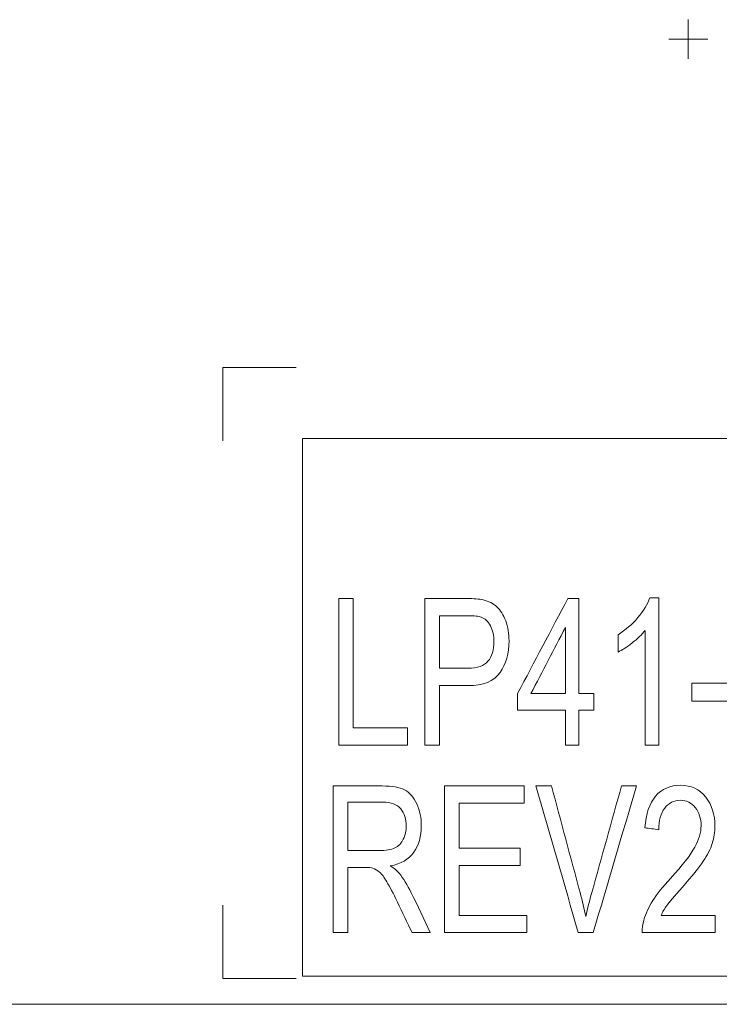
# Model space of a CAD drawing. Header units: inches. Extents: x -35 to 647, y 178 to 608.
# Tile 63 of 234: x 57 to 64, y 551 to 561. Entities that reach past the tile are written whole.
import ezdxf

# ---------------------------------------------------------------- set-up
doc = ezdxf.new("R2010")
doc.units = ezdxf.units.IN
doc.header["$MEASUREMENT"] = 0
doc.layers.add('1', color=7, linetype='Continuous')

# ---------------------------------------------------------------- blocks, each defined once
blk = doc.blocks.new('block 726')
at = {"layer": '1', "color": 155, "lineweight": 18, "true_color": 0x4c7299}
blk.add_lwpolyline([(97.988, 556.823), (59.988, 556.823)], dxfattribs=at)
blk = doc.blocks.new('block 728')
at = {"layer": '1', "color": 155, "lineweight": 18, "true_color": 0x4c7299}
blk.add_lwpolyline([(59.988, 551.323), (97.988, 551.323)], dxfattribs=at)
blk = doc.blocks.new('block 729')
at = {"layer": '1', "color": 155, "lineweight": 18, "true_color": 0x4c7299}
blk.add_lwpolyline([(59.988, 556.823), (59.988, 551.323)], dxfattribs=at)
blk = doc.blocks.new('block 1571')
at = {"layer": '1', "color": 18, "lineweight": 13, "true_color": 0x4c0000}
blk.add_lwpolyline([(155.726, 551.036), (24.162, 551.036)], dxfattribs=at)
blk = doc.blocks.new('block 1611')
at = {"layer": '1', "color": 18, "lineweight": 13, "true_color": 0x4c0000}
blk.add_lwpolyline([(155.726, 551.036), (24.162, 551.036)], dxfattribs=at)
blk = doc.blocks.new('block 1758')
at = {"layer": '1', "color": 18, "lineweight": 13, "true_color": 0x4c0000}
blk.add_lwpolyline([(63.735, 560.906), (64.135, 560.906)], dxfattribs=at)
blk = doc.blocks.new('block 1759')
at = {"layer": '1', "color": 18, "lineweight": 13, "true_color": 0x4c0000}
blk.add_lwpolyline([(63.934, 560.707), (63.934, 561.107)], dxfattribs=at)
blk = doc.blocks.new('block 1783')
at = {"layer": '1', "color": 18, "lineweight": 13, "true_color": 0x4c0000}
blk.add_lwpolyline([(63.735, 560.906), (64.135, 560.906)], dxfattribs=at)
blk = doc.blocks.new('block 1811')
at = {"layer": '1', "color": 18, "lineweight": 13, "true_color": 0x4c0000}
blk.add_lwpolyline([(63.934, 560.707), (63.934, 561.107)], dxfattribs=at)
blk = doc.blocks.new('block 5738')
at = {"layer": '1', "color": 155, "lineweight": 18, "true_color": 0x4c7299}
blk.add_lwpolyline([(155.726, 551.036), (24.162, 551.036)], dxfattribs=at)
blk = doc.blocks.new('block 5766')
at = {"layer": '1', "color": 18, "lineweight": 13, "true_color": 0x4c0000}
blk.add_lwpolyline([(160.226, 551.082), (159.368, 553.254), (157.057, 553.54), (155.731, 551.628), (155.148, 551.036), (153.979, 551.036), (151.642, 551.036), (76.832, 551.036), (39.428, 551.036), (30.076, 551.036), (25.401, 551.036), (24.232, 551.036), (24.063, 552.146), (22.325, 553.698), (20.143, 552.878), (19.2, 551.036), (14.524, 551.036), (13.355, 551.036), (12.815, 551.675), (11.449, 553.559), (9.145, 553.225), (8.323, 551.036)], dxfattribs=at)
blk = doc.blocks.new('block 5769')
at = {"layer": '1', "color": 18, "lineweight": 13, "true_color": 0x4c0000}
blk.add_lwpolyline([(160.226, 551.082), (159.368, 553.254), (157.057, 553.54), (155.731, 551.628), (155.148, 551.036), (153.979, 551.036), (151.642, 551.036), (76.832, 551.036), (39.428, 551.036), (30.076, 551.036), (25.401, 551.036), (24.232, 551.036), (24.063, 552.146), (22.325, 553.698), (20.143, 552.878), (19.2, 551.036), (14.524, 551.036), (13.355, 551.036), (12.815, 551.675), (11.449, 553.559), (9.145, 553.225), (8.323, 551.036)], dxfattribs=at)
blk = doc.blocks.new('block 6136')
at = {"layer": '1', "color": 18, "lineweight": 13, "true_color": 0x4c0000}
blk.add_open_spline([(59.924, 557.549), (59.674, 557.549), (59.424, 557.549), (59.174, 557.549), (59.174, 557.299), (59.174, 557.049), (59.174, 556.799)], degree=3, knots=[0, 0, 0, 0, 1, 1, 1, 2, 2, 2, 2], dxfattribs=at)
blk = doc.blocks.new('block 6137')
at = {"layer": '1', "color": 18, "lineweight": 13, "true_color": 0x4c0000}
blk.add_open_spline([(59.174, 552.049), (59.174, 551.799), (59.174, 551.549), (59.174, 551.299), (59.424, 551.299), (59.674, 551.299), (59.924, 551.299)], degree=3, knots=[0, 0, 0, 0, 1, 1, 1, 2, 2, 2, 2], dxfattribs=at)
blk = doc.blocks.new('block 6168')
at = {"layer": '1', "color": 18, "lineweight": 13, "true_color": 0x4c0000}
blk.add_open_spline([(62.282, 551.769), (62.002, 551.769), (61.721, 551.769), (61.441, 551.769), (61.441, 552.269), (61.441, 552.769), (61.441, 553.269), (61.713, 553.269), (61.984, 553.269), (62.256, 553.269), (62.256, 553.21), (62.256, 553.152), (62.256, 553.093), (62.034, 553.093), (61.812, 553.093), (61.59, 553.093), (61.59, 552.939), (61.59, 552.786), (61.59, 552.633), (61.798, 552.633), (62.006, 552.633), (62.214, 552.633), (62.214, 552.574), (62.214, 552.516), (62.214, 552.457), (62.006, 552.457), (61.798, 552.457), (61.59, 552.457), (61.59, 552.287), (61.59, 552.117), (61.59, 551.946), (61.821, 551.946), (62.052, 551.946), (62.282, 551.946), (62.282, 551.887), (62.282, 551.828), (62.282, 551.769)], degree=3, knots=[0, 0, 0, 0, 1, 1, 1, 2, 2, 2, 3, 3, 3, 4, 4, 4, 5, 5, 5, 6, 6, 6, 7, 7, 7, 8, 8, 8, 9, 9, 9, 10, 10, 10, 11, 11, 11, 12, 12, 12, 12], dxfattribs=at)
blk = doc.blocks.new('block 6172')
at = {"layer": '1', "color": 18, "lineweight": 13, "true_color": 0x4c0000}
blk.add_open_spline([(61.39, 555.01), (61.39, 554.831), (61.39, 554.652), (61.39, 554.473), (61.487, 554.473), (61.584, 554.473), (61.681, 554.473), (61.777, 554.473), (61.846, 554.497), (61.886, 554.545), (61.927, 554.593), (61.947, 554.66), (61.947, 554.746), (61.947, 554.809), (61.935, 554.863), (61.911, 554.908), (61.887, 554.952), (61.856, 554.982), (61.817, 554.996), (61.792, 555.005), (61.746, 555.01), (61.678, 555.01), (61.582, 555.01), (61.486, 555.01), (61.39, 555.01)], degree=3, knots=[0, 0, 0, 0, 1, 1, 1, 2, 2, 2, 3, 3, 3, 4, 4, 4, 5, 5, 5, 6, 6, 6, 7, 7, 7, 8, 8, 8, 8], dxfattribs=at)
blk = doc.blocks.new('block 6173')
at = {"layer": '1', "color": 18, "lineweight": 13, "true_color": 0x4c0000}
blk.add_open_spline([(59.174, 552.049), (59.174, 551.799), (59.174, 551.549), (59.174, 551.299), (59.424, 551.299), (59.674, 551.299), (59.924, 551.299)], degree=3, knots=[0, 0, 0, 0, 1, 1, 1, 2, 2, 2, 2], dxfattribs=at)
blk = doc.blocks.new('block 6181')
at = {"layer": '1', "color": 18, "lineweight": 13, "true_color": 0x4c0000}
blk.add_open_spline([(62.816, 553.687), (62.77, 553.687), (62.724, 553.687), (62.678, 553.687), (62.678, 553.806), (62.678, 553.926), (62.678, 554.046), (62.515, 554.046), (62.352, 554.046), (62.189, 554.046), (62.189, 554.102), (62.189, 554.158), (62.189, 554.215), (62.36, 554.539), (62.532, 554.863), (62.703, 555.187), (62.741, 555.187), (62.779, 555.187), (62.816, 555.187), (62.816, 554.863), (62.816, 554.539), (62.816, 554.215), (62.867, 554.215), (62.918, 554.215), (62.969, 554.215), (62.969, 554.158), (62.969, 554.102), (62.969, 554.046), (62.918, 554.046), (62.867, 554.046), (62.816, 554.046), (62.816, 553.926), (62.816, 553.806), (62.816, 553.687)], degree=3, knots=[0, 0, 0, 0, 1, 1, 1, 2, 2, 2, 3, 3, 3, 4, 4, 4, 5, 5, 5, 6, 6, 6, 7, 7, 7, 8, 8, 8, 9, 9, 9, 10, 10, 10, 11, 11, 11, 11], dxfattribs=at)
blk = doc.blocks.new('block 6182')
at = {"layer": '1', "color": 18, "lineweight": 13, "true_color": 0x4c0000}
blk.add_open_spline([(61.063, 553.687), (60.828, 553.687), (60.594, 553.687), (60.359, 553.687), (60.359, 554.187), (60.359, 554.687), (60.359, 555.187), (60.408, 555.187), (60.458, 555.187), (60.508, 555.187), (60.508, 554.746), (60.508, 554.304), (60.508, 553.863), (60.693, 553.863), (60.878, 553.863), (61.063, 553.863), (61.063, 553.804), (61.063, 553.746), (61.063, 553.687)], degree=3, knots=[0, 0, 0, 0, 1, 1, 1, 2, 2, 2, 3, 3, 3, 4, 4, 4, 5, 5, 5, 6, 6, 6, 6], dxfattribs=at)
blk = doc.blocks.new('block 6187')
at = {"layer": '1', "color": 18, "lineweight": 13, "true_color": 0x4c0000}
blk.add_open_spline([(64.396, 554.137), (64.254, 554.137), (64.112, 554.137), (63.97, 554.137), (63.97, 554.198), (63.97, 554.26), (63.97, 554.322), (64.112, 554.322), (64.254, 554.322), (64.396, 554.322), (64.396, 554.26), (64.396, 554.198), (64.396, 554.137)], degree=3, knots=[0, 0, 0, 0, 1, 1, 1, 2, 2, 2, 3, 3, 3, 4, 4, 4, 4], dxfattribs=at)
blk = doc.blocks.new('block 6190')
at = {"layer": '1', "color": 18, "lineweight": 13, "true_color": 0x4c0000}
blk.add_open_spline([(62.325, 554.215), (62.443, 554.215), (62.56, 554.215), (62.678, 554.215), (62.678, 554.44), (62.678, 554.665), (62.678, 554.891), (62.56, 554.665), (62.443, 554.44), (62.325, 554.215)], degree=3, knots=[0, 0, 0, 0, 1, 1, 1, 2, 2, 2, 3, 3, 3, 3], dxfattribs=at)
blk = doc.blocks.new('block 6200')
at = {"layer": '1', "color": 18, "lineweight": 13, "true_color": 0x4c0000}
blk.add_open_spline([(60.452, 551.769), (60.403, 551.769), (60.353, 551.769), (60.303, 551.769), (60.303, 552.269), (60.303, 552.769), (60.303, 553.269), (60.47, 553.269), (60.636, 553.269), (60.803, 553.269), (60.903, 553.269), (60.98, 553.256), (61.032, 553.229), (61.085, 553.202), (61.126, 553.154), (61.157, 553.086), (61.189, 553.018), (61.204, 552.943), (61.204, 552.86), (61.204, 552.754), (61.178, 552.664), (61.127, 552.591), (61.075, 552.518), (60.995, 552.472), (60.887, 552.452), (60.926, 552.427), (60.956, 552.402), (60.977, 552.377), (61.02, 552.324), (61.061, 552.258), (61.1, 552.178), (61.167, 552.042), (61.231, 551.906), (61.296, 551.769), (61.234, 551.769), (61.171, 551.769), (61.109, 551.769), (61.059, 551.873), (61.01, 551.977), (60.96, 552.081), (60.917, 552.172), (60.88, 552.24), (60.852, 552.288), (60.824, 552.336), (60.799, 552.369), (60.777, 552.388), (60.754, 552.408), (60.732, 552.421), (60.709, 552.428), (60.691, 552.433), (60.664, 552.436), (60.625, 552.436), (60.568, 552.436), (60.51, 552.436), (60.452, 552.436), (60.452, 552.214), (60.452, 551.991), (60.452, 551.769)], degree=3, knots=[0, 0, 0, 0, 1, 1, 1, 2, 2, 2, 3, 3, 3, 4, 4, 4, 5, 5, 5, 6, 6, 6, 7, 7, 7, 8, 8, 8, 9, 9, 9, 10, 10, 10, 11, 11, 11, 12, 12, 12, 13, 13, 13, 14, 14, 14, 15, 15, 15, 16, 16, 16, 17, 17, 17, 18, 18, 18, 19, 19, 19, 19], dxfattribs=at)
blk = doc.blocks.new('block 6202')
at = {"layer": '1', "color": 18, "lineweight": 13, "true_color": 0x4c0000}
blk.add_open_spline([(63.657, 551.946), (63.841, 551.946), (64.025, 551.946), (64.209, 551.946), (64.209, 551.887), (64.209, 551.828), (64.209, 551.769), (63.961, 551.769), (63.713, 551.769), (63.464, 551.769), (63.463, 551.814), (63.469, 551.857), (63.48, 551.897), (63.5, 551.965), (63.53, 552.031), (63.572, 552.097), (63.613, 552.162), (63.674, 552.238), (63.753, 552.324), (63.875, 552.458), (63.958, 552.564), (64.001, 552.642), (64.045, 552.72), (64.066, 552.794), (64.066, 552.863), (64.066, 552.936), (64.046, 552.998), (64.007, 553.048), (63.968, 553.098), (63.916, 553.123), (63.854, 553.123), (63.787, 553.123), (63.734, 553.096), (63.694, 553.043), (63.653, 552.99), (63.633, 552.916), (63.633, 552.822), (63.585, 552.829), (63.538, 552.835), (63.491, 552.842), (63.5, 552.983), (63.537, 553.091), (63.6, 553.165), (63.664, 553.239), (63.749, 553.276), (63.856, 553.276), (63.965, 553.276), (64.05, 553.236), (64.113, 553.156), (64.176, 553.076), (64.208, 552.977), (64.208, 552.859), (64.208, 552.799), (64.199, 552.74), (64.18, 552.682), (64.162, 552.624), (64.131, 552.563), (64.088, 552.499), (64.045, 552.435), (63.974, 552.347), (63.875, 552.235), (63.792, 552.142), (63.739, 552.079), (63.715, 552.046), (63.692, 552.013), (63.672, 551.98), (63.657, 551.946)], degree=3, knots=[0, 0, 0, 0, 1, 1, 1, 2, 2, 2, 3, 3, 3, 4, 4, 4, 5, 5, 5, 6, 6, 6, 7, 7, 7, 8, 8, 8, 9, 9, 9, 10, 10, 10, 11, 11, 11, 12, 12, 12, 13, 13, 13, 14, 14, 14, 15, 15, 15, 16, 16, 16, 17, 17, 17, 18, 18, 18, 19, 19, 19, 20, 20, 20, 21, 21, 21, 22, 22, 22, 22], dxfattribs=at)
blk = doc.blocks.new('block 6203')
at = {"layer": '1', "color": 18, "lineweight": 13, "true_color": 0x4c0000}
blk.add_open_spline([(62.963, 551.769), (62.912, 551.769), (62.861, 551.769), (62.81, 551.769), (62.665, 552.269), (62.519, 552.769), (62.374, 553.269), (62.427, 553.269), (62.481, 553.269), (62.535, 553.269), (62.633, 552.906), (62.73, 552.543), (62.828, 552.18), (62.851, 552.092), (62.871, 552.01), (62.887, 551.934), (62.905, 552.016), (62.925, 552.098), (62.948, 552.18), (63.05, 552.543), (63.151, 552.906), (63.252, 553.269), (63.303, 553.269), (63.354, 553.269), (63.405, 553.269), (63.258, 552.769), (63.11, 552.269), (62.963, 551.769)], degree=3, knots=[0, 0, 0, 0, 1, 1, 1, 2, 2, 2, 3, 3, 3, 4, 4, 4, 5, 5, 5, 6, 6, 6, 7, 7, 7, 8, 8, 8, 9, 9, 9, 9], dxfattribs=at)
blk = doc.blocks.new('block 6205')
at = {"layer": '1', "color": 18, "lineweight": 13, "true_color": 0x4c0000}
blk.add_open_spline([(60.452, 553.104), (60.452, 552.938), (60.452, 552.773), (60.452, 552.608), (60.559, 552.608), (60.666, 552.608), (60.773, 552.608), (60.841, 552.608), (60.894, 552.617), (60.933, 552.636), (60.971, 552.654), (61.001, 552.684), (61.02, 552.726), (61.041, 552.767), (61.05, 552.812), (61.05, 552.86), (61.05, 552.931), (61.031, 552.989), (60.993, 553.035), (60.954, 553.081), (60.893, 553.104), (60.809, 553.104), (60.69, 553.104), (60.571, 553.104), (60.452, 553.104)], degree=3, knots=[0, 0, 0, 0, 1, 1, 1, 2, 2, 2, 3, 3, 3, 4, 4, 4, 5, 5, 5, 6, 6, 6, 7, 7, 7, 8, 8, 8, 8], dxfattribs=at)
blk = doc.blocks.new('block 6208')
at = {"layer": '1', "color": 18, "lineweight": 13, "true_color": 0x4c0000}
blk.add_open_spline([(61.39, 553.687), (61.34, 553.687), (61.29, 553.687), (61.24, 553.687), (61.24, 554.187), (61.24, 554.687), (61.24, 555.187), (61.382, 555.187), (61.524, 555.187), (61.666, 555.187), (61.74, 555.187), (61.798, 555.182), (61.837, 555.172), (61.893, 555.16), (61.939, 555.137), (61.976, 555.102), (62.014, 555.068), (62.044, 555.019), (62.067, 554.957), (62.09, 554.895), (62.101, 554.827), (62.101, 554.753), (62.101, 554.625), (62.07, 554.517), (62.009, 554.429), (61.949, 554.34), (61.838, 554.296), (61.679, 554.296), (61.582, 554.296), (61.486, 554.296), (61.39, 554.296), (61.39, 554.093), (61.39, 553.89), (61.39, 553.687)], degree=3, knots=[0, 0, 0, 0, 1, 1, 1, 2, 2, 2, 3, 3, 3, 4, 4, 4, 5, 5, 5, 6, 6, 6, 7, 7, 7, 8, 8, 8, 9, 9, 9, 10, 10, 10, 11, 11, 11, 11], dxfattribs=at)
blk = doc.blocks.new('block 6219')
at = {"layer": '1', "color": 18, "lineweight": 13, "true_color": 0x4c0000}
blk.add_open_spline([(63.632, 555.193), (63.632, 554.691), (63.632, 554.189), (63.632, 553.687), (63.585, 553.687), (63.539, 553.687), (63.493, 553.687), (63.493, 554.078), (63.493, 554.469), (63.493, 554.86), (63.46, 554.818), (63.416, 554.776), (63.362, 554.733), (63.308, 554.691), (63.259, 554.659), (63.216, 554.638), (63.216, 554.698), (63.216, 554.757), (63.216, 554.816), (63.294, 554.865), (63.361, 554.923), (63.419, 554.992), (63.477, 555.061), (63.518, 555.128), (63.542, 555.193), (63.572, 555.193), (63.602, 555.193), (63.632, 555.193)], degree=3, knots=[0, 0, 0, 0, 1, 1, 1, 2, 2, 2, 3, 3, 3, 4, 4, 4, 5, 5, 5, 6, 6, 6, 7, 7, 7, 8, 8, 8, 9, 9, 9, 9], dxfattribs=at)
blk = doc.blocks.new('block 6233')
at = {"layer": '1', "color": 18, "lineweight": 13, "true_color": 0x4c0000}
blk.add_open_spline([(59.924, 557.549), (59.674, 557.549), (59.424, 557.549), (59.174, 557.549), (59.174, 557.299), (59.174, 557.049), (59.174, 556.799)], degree=3, knots=[0, 0, 0, 0, 1, 1, 1, 2, 2, 2, 2], dxfattribs=at)

msp = doc.modelspace()

# ---------------------------------------------------------------- block references
at = {"layer": '1'}
for name in ['block 5766', 'block 5769', 'block 1759', 'block 1811', 'block 1758', 'block 1783', 'block 6136', 'block 6233', 'block 726', 'block 729', 'block 6182', 'block 6208', 'block 6181', 'block 6219', 'block 6172', 'block 6190', 'block 6187', 'block 6200', 'block 6168', 'block 6203', 'block 6202', 'block 6205', 'block 6137', 'block 6173', 'block 728', 'block 1571', 'block 1611', 'block 5738']:
    msp.add_blockref(name, (0, 0), dxfattribs=at)

doc.saveas('drawing.dxf')
